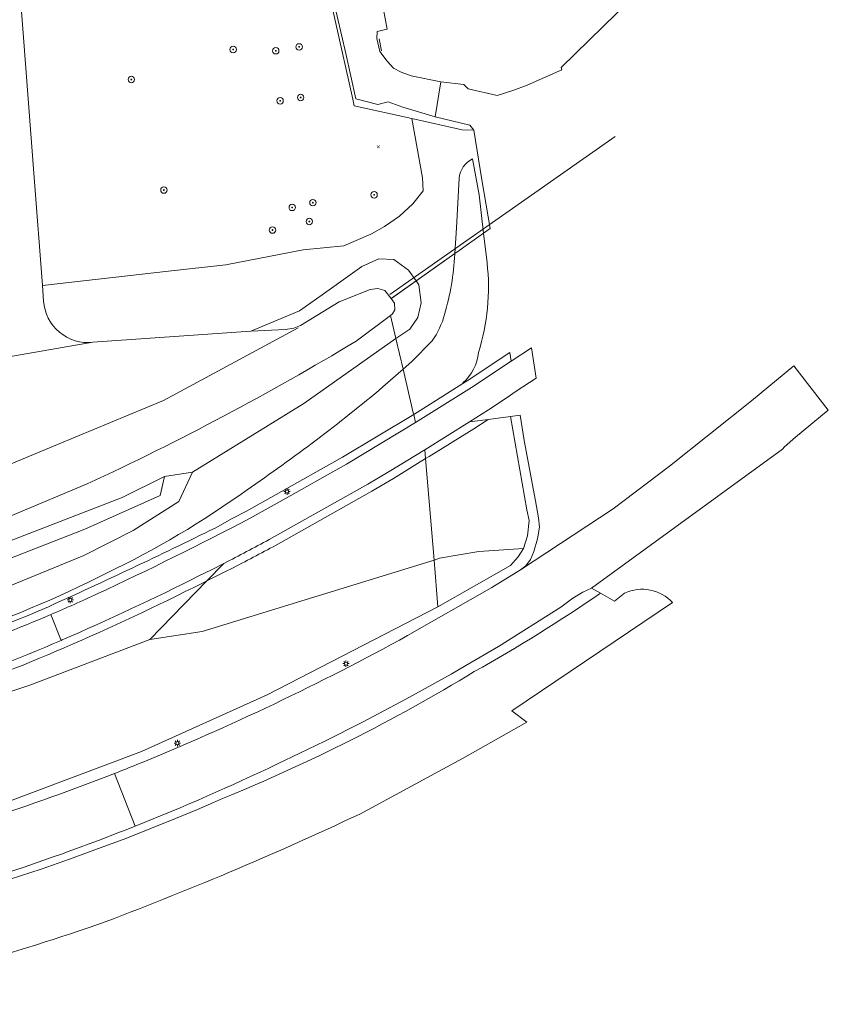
# Model space of a CAD drawing. Header units: metres. Extents: x 97476 to 98458, y 435938 to 436449.
# Tile 35 of 52: x 98353 to 98453, y 435968 to 436091. Entities that reach past the tile are written whole.
import ezdxf
from ezdxf.lldxf.tags import DXFTag

# ---------------------------------------------------------------- set-up
doc = ezdxf.new("R2010")
doc.units = ezdxf.units.M
for name, color, linetype, lineweight in [('B-WE-GK-BESCHOEIING-G', 252, 'GK-BESCHOEIING', 18), ('B-WE-GR-BOOM-S', 252, 'Continuous', 18), ('B-WE-GR-GROENVOORZIENING-G', 252, 'Continuous', 18), ('B-WE-GR-GROENVOORZIENING-GV', 252, 'Continuous', 18), ('B-WE-GR-GROENVOORZIENING-S', 252, 'Continuous', 18), ('B-WE-GR-HAAG-GV', 252, 'Continuous', 18), ('B-WE-GW-TALUD_KRUIN-G', 252, 'Continuous', 18), ('B-WE-IE-TERREINAFSCHEIDING_KUNSTMATIG_HEKWERK-G', 252, 'IE-TERREINAFSCHEIDING-KUNSTMATIG', 18), ('B-WE-KG-GRENS_PERCEEL-G', 150, 'KG-PERCEEL', 18), ('B-WE-KL-ET_LS_OV_LICHTMAST-S', 1, 'Continuous', 18), ('B-WE-OG-TERREIN_CULTUURSCHEIDING-GV', 252, 'Continuous', 18), ('B-WE-OG-TERREIN_ERF-GV', 252, 'Continuous', 18), ('B-WE-OG-WATER-GV', 252, 'Continuous', 18), ('B-WE-OG-WATER_SLOOT-GV', 252, 'Continuous', 18), ('B-WE-VH-VERHARDING_ASFALT-GV', 252, 'Continuous', 18), ('B-WE-VH-VERHARDING_HALFVERHARDING-GV', 252, 'Continuous', 18), ('X-XX-AL-VERWIJZING-G', 7, 'Continuous', 18)]:
    doc.layers.add(name, color=color, linetype=linetype, lineweight=lineweight)
doc.styles.get("Standard").update_dxf_attribs({"font": 'arial.ttf'})
doc.linetypes.add('GK-BESCHOEIING', pattern='A,30,-5,[1,NLCS.SHX,S=1,R=0,X=0,Y=0],-5', length=40)
doc.linetypes.add('IE-TERREINAFSCHEIDING-KUNSTMATIG', pattern='A,4,[82,NLCS.SHX,S=0.75,R=90,X=0,Y=0],4,-2', length=10)
tags = doc.linetypes.add('KG-PERCEEL', pattern='A,5.5,-2,["P",Standard,S=1.8,R=0,X=-0.5,Y=-0.9],-2,5.5,-2,[5,NLCS.SHX,S=0.75,R=0,X=0,Y=0],-2', length=19).pattern_tags.tags
tags[6] = DXFTag(74, 10)

# ---------------------------------------------------------------- blocks, each defined once
blk = doc.blocks.new('SKL-ET_OV_LICHTMAST-SO')
at = {"color": 0, "linetype": 'ByBlock', "lineweight": 18}
for points in [[(-1.25, 0), (-2, 0)], [(-1.41, 1.41), (-0.88, 0.88)], [(0, 2), (0, 1.25)], [(0.88, 0.88), (1.41, 1.41)], [(2, 0), (1.25, 0)], [(-1.41, -1.41), (-0.88, -0.88)], [(0, -1.25), (0, -2)], [(0.88, -0.88), (1.41, -1.41)]]:
    blk.add_lwpolyline(points, dxfattribs=at)
blk.add_circle((0, 0), 1, dxfattribs=at)
blk = doc.blocks.new('SGR-BOOM_01-SO')
at = {"linetype": 'ByBlock', "lineweight": 18}
h = blk.add_hatch(color=0, dxfattribs=at)
h.dxf.hatch_style = 1
edge = h.paths.add_edge_path()
edge.add_arc((0, 0), 0.25, 0, 360)
at = {"color": 0, "linetype": 'ByBlock', "lineweight": 18}
for radius in [2, 0.25]:
    blk.add_circle((0, 0), radius, dxfattribs=at)
blk = doc.blocks.new('SAL-ORIENTATIE_LOCATIE-SO')
at = {"color": 0, "linetype": 'ByBlock', "lineweight": -2, "const_width": 0.275, "flags": 128}
for points in [[(-0.875, 0.875), (0, 0)], [(-0.875, -0.875), (0, 0)], [(0, 0), (0.875, 0.875)], [(0, 0), (0.875, -0.875)]]:
    blk.add_lwpolyline(points, dxfattribs=at)

msp = doc.modelspace()

# ---------------------------------------------------------------- linework, layer by layer
at = {"layer": 'B-WE-GK-BESCHOEIING-G', "ltscale": 0.2}
for points in [[(98352.75, 436094.15), (98354.51, 436071.24)], [(98354.51, 436071.24), (98355.52, 436057.8)], [(98355.52, 436057.8), (98355.67, 436055.85)], [(98385.81, 436052.29), (98386.81, 436052.46), (98387.65, 436052.82), (98392.46, 436055.74)], [(98381.46, 436052.12), (98361.82, 436050.72)], [(98381.46, 436052.12), (98385.81, 436052.29)]]:
    msp.add_lwpolyline(points, dxfattribs=at)
msp.add_lwpolyline([(98355.67, 436055.85, 0.429201), (98361.82, 436050.72)], format="xyb", dxfattribs=at)
at = {"layer": 'B-WE-GR-GROENVOORZIENING-G'}
for points in [[(98389.78, 436100.6), (98394.18, 436080.98)], [(98397.44, 436088.49), (98397.74, 436087.01)], [(98397.55, 436086.92), (98398.45, 436085.73), (98399.24, 436084.84), (98400.21, 436084.33), (98401.45, 436083.88), (98405.12, 436083.16)], [(98401.51, 436078.58), (98394.36, 436080.17), (98394.18, 436080.98)]]:
    msp.add_lwpolyline(points, dxfattribs=at)
at = {"layer": 'B-WE-GR-GROENVOORZIENING-GV'}
for points in [[(98407.77, 436077.18), (98401.51, 436078.58), (98402.86, 436071.18), (98402.95, 436069.57), (98401.63, 436067.94), (98399.99, 436066.41), (98398.1, 436065.13), (98396.49, 436064.22), (98396.4, 436064.16), (98393.05, 436062.72), (98387.97, 436062.23), (98378.37, 436060.38), (98371.23, 436059.57), (98355.52, 436057.8), (98355.67, 436055.85)], [(98409.06, 436073.54), (98409.89, 436069.09), (98410.45, 436064.3), (98411.29, 436064.89), (98410.23, 436070.96), (98409.23, 436077.12), (98407.77, 436077.18)], [(98361.82, 436050.72), (98381.46, 436052.12), (98387.52, 436054.64), (98390.34, 436056.62), (98395.3, 436060.16), (98397.43, 436061.12), (98399.28, 436061.02), (98401.12, 436059.68), (98402.06, 436058.36), (98406.87, 436061.76), (98407.07, 436064.97), (98407.4, 436071.15)], [(98204.59, 436011.78), (98256.74, 436002.82), (98274.73, 436002.96), (98290.35, 436004.55), (98307.1, 436007.87), (98325.07, 436011.5), (98341.56, 436016.32), (98360.67, 436024.18), (98366.82, 436027.28), (98372.49, 436030.9), (98374.21, 436034.55), (98370.71, 436034.02), (98370.18, 436031.65), (98360.82, 436027.45), (98343.59, 436020.71), (98327.73, 436015.33), (98311.66, 436011.2), (98295.04, 436007.97), (98277.87, 436005.45), (98261.09, 436006.19), (98245.62, 436007.72), (98201.68, 436014.38)]]:
    msp.add_lwpolyline(points, dxfattribs=at)
for points in [[(98407.4, 436071.15, -0.259332), (98409.06, 436073.54)], [(98355.67, 436055.85, 0.429201), (98361.82, 436050.72)]]:
    msp.add_lwpolyline(points, format="xyb", dxfattribs=at)
at = {"layer": 'B-WE-GR-HAAG-GV'}
for points in [[(98409.06, 436073.54), (98409.89, 436069.09), (98410.45, 436064.3), (98411.29, 436064.89), (98410.23, 436070.96), (98409.23, 436077.12), (98407.77, 436077.18), (98401.51, 436078.58), (98402.86, 436071.18), (98402.95, 436069.57), (98401.63, 436067.94), (98399.99, 436066.41), (98398.1, 436065.13), (98396.49, 436064.22), (98396.4, 436064.16), (98393.05, 436062.72), (98387.97, 436062.23), (98378.37, 436060.38), (98371.23, 436059.57), (98355.52, 436057.8), (98355.67, 436055.85)], [(98361.82, 436050.72), (98381.46, 436052.12), (98387.52, 436054.64), (98390.34, 436056.62), (98395.3, 436060.16), (98397.43, 436061.12), (98399.28, 436061.02), (98401.12, 436059.68), (98402.06, 436058.36), (98406.87, 436061.76), (98407.07, 436064.97), (98407.4, 436071.15)]]:
    msp.add_lwpolyline(points, dxfattribs=at)
for points in [[(98407.4, 436071.15, -0.259332), (98409.06, 436073.54)], [(98355.67, 436055.85, 0.429201), (98361.82, 436050.72)]]:
    msp.add_lwpolyline(points, format="xyb", dxfattribs=at)
at = {"layer": 'B-WE-GW-TALUD_KRUIN-G'}
for points in [[(98401.75, 436041.74), (98407.85, 436045.57), (98407.87, 436045.66)], [(98018.56, 436043.95), (98051.22, 436038.22), (98105.36, 436028.91), (98154.5, 436020.09), (98204.59, 436011.78), (98256.74, 436002.82), (98274.73, 436002.96), (98290.35, 436004.55), (98307.1, 436007.87), (98325.07, 436011.5), (98341.56, 436016.32), (98360.67, 436024.18), (98366.82, 436027.28), (98372.49, 436030.9), (98374.21, 436034.55), (98370.71, 436034.02)], [(98377.02, 436027.59), (98379.15, 436028.78), (98380.92, 436029.7), (98384.63, 436031.75), (98392.88, 436036.41), (98401.75, 436041.74)], [(98024.44, 436030.45), (98096.05, 436012.08), (98152.12, 435997.39), (98168.37, 435992.98), (98221.6, 435979.34), (98225.52, 435978.75), (98242.39, 435977.39), (98259.81, 435977.3), (98277.91, 435978.06), (98296.56, 435980.19), (98313.44, 435983.42), (98331.81, 435987.51), (98350.42, 435993.23), (98367.86, 435999.75), (98383.5, 436006.81), (98404.77, 436017.8)], [(98377.95, 435993.9), (98376.81, 435993.4), (98374.84, 435992.56), (98372.08, 435991.41), (98369.12, 435990.21), (98365.91, 435988.95), (98362.86, 435987.8), (98358.91, 435986.36), (98355.39, 435985.14), (98351.53, 435983.86), (98348.51, 435982.89), (98345.82, 435982.07), (98343.78, 435981.46), (98342.18, 435981)]]:
    msp.add_lwpolyline(points, dxfattribs=at)
for points in [[(98356.28, 436017.8, 0.008543), (98377.02, 436027.59)], [(98335.57, 436010.14, 0.026809), (98356.28, 436017.8)], [(98409.29, 436009.71, -0.03934), (98377.95, 435993.9)]]:
    msp.add_lwpolyline(points, format="xyb", dxfattribs=at)
at = {"layer": 'B-WE-IE-TERREINAFSCHEIDING_KUNSTMATIG_HEKWERK-G', "ltscale": 0.2}
for points in [[(98401.51, 436078.58), (98402.86, 436071.18), (98402.95, 436069.57), (98401.63, 436067.94), (98399.99, 436066.41), (98398.1, 436065.13), (98396.49, 436064.22)], [(98396.49, 436064.22), (98396.4, 436064.16), (98393.05, 436062.72), (98387.97, 436062.23)], [(98378.37, 436060.38), (98371.23, 436059.57)]]:
    msp.add_lwpolyline(points, dxfattribs=at)
at = {"layer": 'B-WE-KG-GRENS_PERCEEL-G', "ltscale": 0.2}
msp.add_lwpolyline([(98341.43, 436031.34), (98357.4, 436038.01), (98370.62, 436043.45), (98387.36, 436052.53)], dxfattribs=at)
at = {"layer": 'B-WE-OG-TERREIN_CULTUURSCHEIDING-GV'}
for points in [[(98410.89, 436060.62), (98410.45, 436064.3), (98407.43, 436062.16), (98406.87, 436061.76)], [(98406.86, 436061.68), (98406.87, 436061.76), (98402.06, 436058.36), (98402.4, 436057.89), (98402.68, 436055.62), (98402.27, 436053.8), (98401.29, 436052.35), (98399.54, 436051.18), (98400.43, 436047.38), (98401.53, 436048.34), (98404.04, 436050.88)], [(98406.87, 436061.76), (98406.86, 436061.68)], [(98397.93, 436045.16), (98400.43, 436047.38), (98399.54, 436051.18), (98388.09, 436043.1), (98374.21, 436034.55), (98372.49, 436030.9), (98366.82, 436027.28), (98360.67, 436024.18), (98341.56, 436016.32), (98325.07, 436011.5), (98307.1, 436007.87), (98290.35, 436004.55), (98274.73, 436002.96), (98256.74, 436002.82), (98204.59, 436011.78), (98154.5, 436020.09), (98105.36, 436028.91), (98051.22, 436038.22), (98018.56, 436043.95), (98018.78, 436043.7), (98043.25, 436038.86), (98070.5, 436032.75), (98086.4, 436028.08), (98105.96, 436023.12)], [(98404.04, 436050.88), (98401.53, 436048.34), (98400.43, 436047.38), (98401.7, 436041.95), (98401.75, 436041.74), (98407.85, 436045.57), (98407.87, 436045.66)], [(98377.02, 436027.59), (98379.15, 436028.78), (98380.92, 436029.7), (98384.63, 436031.75), (98392.88, 436036.41), (98401.75, 436041.74), (98401.7, 436041.95), (98400.43, 436047.38), (98397.93, 436045.16)], [(98413.82, 436041.48), (98415.85, 436029.86), (98416.12, 436028.52), (98415.93, 436026.63), (98415.44, 436025.06), (98414.74, 436024), (98413.8, 436022.94), (98404.77, 436017.8), (98383.5, 436006.81), (98367.86, 435999.75), (98350.42, 435993.23), (98331.81, 435987.51), (98313.44, 435983.42), (98296.56, 435980.19), (98277.91, 435978.06), (98259.81, 435977.3), (98242.39, 435977.39), (98225.52, 435978.75), (98221.6, 435979.34), (98168.37, 435992.98), (98152.12, 435997.39), (98096.05, 436012.08), (98024.44, 436030.45)], [(98381.4, 436028.82), (98385.12, 436030.88), (98393.38, 436035.55), (98401.99, 436040.71), (98401.75, 436041.74), (98392.88, 436036.41), (98384.63, 436031.75), (98380.92, 436029.7), (98379.15, 436028.78), (98377.02, 436027.59)], [(98401, 436014.2), (98411.49, 436020.2), (98415.07, 436022.38), (98415.73, 436022.88), (98416.28, 436023.68), (98416.73, 436024.69), (98417.16, 436026.23), (98417.43, 436027.69), (98417.27, 436028.85), (98416.91, 436030.98), (98415.52, 436038.5), (98415.01, 436041.64), (98413.82, 436041.48)], [(98403.14, 436037.34), (98398.71, 436034.63), (98396.04, 436033.04), (98383.76, 436026.15)], [(98384.25, 436025.27), (98396.54, 436032.17), (98399.23, 436033.77), (98403.23, 436036.23), (98403.14, 436037.34)], [(98376.01, 436021.02), (98368.89, 436013.7), (98375.43, 436014.72), (98404.29, 436023.61), (98403.23, 436036.23), (98399.23, 436033.77), (98396.54, 436032.17), (98384.25, 436025.27)], [(98343.59, 436020.71), (98360.82, 436027.45), (98370.18, 436031.65), (98370.71, 436034.02), (98365.44, 436031.38), (98352.05, 436026.19)], [(98024.44, 436030.45), (98096.05, 436012.08), (98152.12, 435997.39), (98168.37, 435992.98), (98221.6, 435979.34), (98225.52, 435978.75), (98242.39, 435977.39), (98259.81, 435977.3), (98277.91, 435978.06), (98296.56, 435980.19), (98313.44, 435983.42), (98331.81, 435987.51), (98350.42, 435993.23), (98367.86, 435999.75), (98383.5, 436006.81), (98404.77, 436017.8), (98404.29, 436023.61), (98375.43, 436014.72), (98368.89, 436013.7), (98353.95, 436008.03)], [(98378.12, 436023.19), (98376.56, 436022.4), (98375, 436021.63)], [(98375.44, 436020.74), (98376.01, 436021.02), (98378.12, 436023.19)], [(98378.12, 436023.19), (98376.01, 436021.02), (98377.01, 436021.51), (98378.57, 436022.29)], [(98378.57, 436022.29), (98377.01, 436021.51), (98376.01, 436021.02)], [(98353.95, 436008.03), (98368.89, 436013.7), (98376.01, 436021.02), (98375.44, 436020.74)], [(98425.03, 436019.48), (98423.89, 436020.12), (98422.81, 436019.61), (98421.57, 436018.84), (98420.06, 436017.73), (98412.31, 436012.84), (98408.24, 436010.48), (98406.42, 436009.39), (98400.78, 436006.29), (98395.38, 436003.43), (98390.69, 436001.05), (98387.58, 435999.57), (98384.81, 435998.23)], [(98428.01, 436019.49), (98426.75, 436018.5), (98425.03, 436019.48)], [(98395.03, 435991.98), (98407.81, 435998.89), (98414.24, 436002.5), (98415.84, 436003.43), (98413.99, 436004.82), (98433.99, 436018.3)], [(98357.97, 436013.66), (98357.85, 436013.6)], [(98377.95, 435993.9), (98376.81, 435993.4), (98374.84, 435992.56), (98372.08, 435991.41), (98369.12, 435990.21), (98365.91, 435988.95), (98362.86, 435987.8), (98358.91, 435986.36), (98355.39, 435985.14), (98351.53, 435983.86), (98348.51, 435982.89), (98345.82, 435982.07), (98343.78, 435981.46), (98342.18, 435981)], [(98342.18, 435981), (98343.78, 435981.46), (98345.82, 435982.07), (98348.51, 435982.89), (98351.53, 435983.86), (98355.39, 435985.14), (98358.91, 435986.36), (98362.86, 435987.8), (98365.91, 435988.95), (98369.12, 435990.21), (98372.08, 435991.41), (98374.84, 435992.56), (98376.81, 435993.4), (98377.95, 435993.9)]]:
    msp.add_lwpolyline(points, dxfattribs=at)
for points in [[(98406.86, 436061.68, -0.060024), (98405.6, 436054.19)], [(98405.6, 436054.19, 0.060024), (98406.86, 436061.68)], [(98409.82, 436049.45, 0.104736), (98410.89, 436060.62)], [(98405.6, 436054.19, -0.086599), (98404.04, 436050.88)], [(98404.04, 436050.88, 0.086599), (98405.6, 436054.19)], [(98407.87, 436045.66, 0.191845), (98409.82, 436049.45)], [(98381, 436032.35, 0.024739), (98397.93, 436045.16)], [(98397.93, 436045.16, -0.024739), (98381, 436032.35)], [(98363.51, 436021.99, 0.045223), (98381, 436032.35)], [(98381, 436032.35, -0.045223), (98363.51, 436021.99)], [(98362.35, 436019.39, 0.011698), (98381.4, 436028.82)], [(98377.02, 436027.59, -0.008543), (98356.28, 436017.8)], [(98356.28, 436017.8, 0.008543), (98377.02, 436027.59)], [(98383.76, 436026.15, -0.006661), (98378.12, 436023.19)], [(98384.25, 436025.27, -0.006748), (98378.57, 436022.29)], [(98378.57, 436022.29, 0.006748), (98384.25, 436025.27)], [(98344.3, 436013.9, 0.036442), (98363.51, 436021.99)], [(98363.51, 436021.99, -0.036442), (98344.3, 436013.9)], [(98375, 436021.63, -0.015539), (98357.97, 436013.66)], [(98375.44, 436020.74, -0.015574), (98358.25, 436012.69)], [(98358.25, 436012.69, 0.015574), (98375.44, 436020.74)], [(98356.57, 436016.82, 0.007287), (98362.35, 436019.39)], [(98425.03, 436019.48, -0.023243), (98409.29, 436009.71)], [(98409.29, 436009.71, 0.023243), (98425.03, 436019.48)], [(98433.99, 436018.3, 0.324007), (98428.01, 436019.49)], [(98356.28, 436017.8, -0.026809), (98335.57, 436010.14)], [(98335.57, 436010.14, 0.026809), (98356.28, 436017.8)], [(98344.31, 436012.02, 0.015318), (98356.57, 436016.82)], [(98367.27, 435998.13, 0.028688), (98401, 436014.2)], [(98357.85, 436013.6, -0.025027), (98341.31, 436007.32)], [(98358.25, 436012.69, -0.025041), (98341.62, 436006.37)], [(98341.62, 436006.37, 0.025041), (98358.25, 436012.69)], [(98409.29, 436009.71, -0.03934), (98377.95, 435993.9)], [(98377.95, 435993.9, 0.03934), (98409.29, 436009.71)], [(98332.04, 436001.07, 0.006564), (98353.95, 436008.03)], [(98353.95, 436008.03, -0.006564), (98332.04, 436001.07)], [(98364.52, 435997.04, 0.002571), (98367.27, 435998.13)], [(98384.81, 435998.23, -0.016855), (98367.09, 435990.48)], [(98332.31, 435986.58, 0.029056), (98364.52, 435997.04)], [(98362.29, 435978.17, 0.020679), (98395.03, 435991.98)], [(98367.09, 435990.48, -0.01705), (98348.59, 435983.85)], [(98326.96, 435968.29, 0.027603), (98362.29, 435978.17)]]:
    msp.add_lwpolyline(points, format="xyb", dxfattribs=at)
for points in [[(98401.99, 436040.71), (98408.96, 436045.09), (98413.9, 436048.37), (98413.71, 436049.45), (98408.41, 436045.93), (98407.85, 436045.57), (98401.75, 436041.74)], [(98408.68, 436040.81), (98403.14, 436037.34), (98403.23, 436036.23), (98403.67, 436036.49), (98409.22, 436039.96), (98411.04, 436041.12)], [(98415.44, 436025.06), (98415.93, 436026.63), (98416.12, 436028.52), (98415.85, 436029.86), (98413.82, 436041.48), (98411.04, 436041.12), (98409.22, 436039.96), (98403.67, 436036.49), (98403.23, 436036.23), (98404.29, 436023.61), (98404.96, 436023.82), (98409.85, 436024.69)]]:
    msp.add_lwpolyline(points, close=True, dxfattribs=at)
at = {"layer": 'B-WE-OG-TERREIN_ERF-GV'}
for points in [[(98394.18, 436080.98), (98389.78, 436100.6), (98385.73, 436099.91), (98378.27, 436098.58), (98377.62, 436098.47), (98352.75, 436094.15), (98354.51, 436071.24), (98355.52, 436057.8), (98371.23, 436059.57), (98378.37, 436060.38), (98387.97, 436062.23), (98393.05, 436062.72), (98396.4, 436064.16), (98396.49, 436064.22), (98398.1, 436065.13), (98399.99, 436066.41), (98401.63, 436067.94), (98402.95, 436069.57), (98402.86, 436071.18), (98401.51, 436078.58), (98394.36, 436080.17)], [(98389.78, 436100.6), (98394.18, 436080.98), (98394.36, 436080.17), (98401.51, 436078.58), (98407.77, 436077.18), (98409.23, 436077.12), (98408.73, 436077.75), (98404.41, 436078.78), (98400.38, 436080.01), (98398.58, 436080.66), (98397.3, 436080.32), (98394.55, 436081.02), (98393.32, 436086.69), (98390.05, 436100.65)]]:
    msp.add_lwpolyline(points, close=True, dxfattribs=at)
msp.add_lwpolyline([(98397.08, 436097.07), (98398.46, 436089.72), (98397.2, 436089.41), (98397.17, 436088.53), (98397.55, 436086.92), (98398.45, 436085.73), (98399.24, 436084.84), (98400.21, 436084.33), (98401.45, 436083.88), (98405.12, 436083.16), (98407.99, 436082.81), (98408.53, 436082.26), (98412.15, 436081.45), (98414.1, 436082.07), (98415.9, 436082.73), (98420.19, 436084.65), (98420.13, 436084.93), (98430.51, 436095.15)], dxfattribs=at)
at = {"layer": 'B-WE-OG-WATER-GV'}
for points in [[(98343.95, 436097.65), (98345.53, 436077.67), (98346.01, 436077.64), (98346.43, 436076.22), (98346.57, 436074.83), (98346.26, 436073.51), (98348.17, 436048.38), (98361.82, 436050.72)], [(98354.51, 436071.24), (98352.75, 436094.15)], [(98355.67, 436055.85), (98355.52, 436057.8), (98354.51, 436071.24)], [(98274.62, 436010.67), (98287.63, 436011.98), (98307.15, 436015.47), (98326.13, 436020.04), (98342.87, 436025.45), (98361.1, 436033.08)]]:
    msp.add_lwpolyline(points, dxfattribs=at)
for points in [[(98361.82, 436050.72, -0.429201), (98355.67, 436055.85)], [(98361.1, 436033.08, 0.026845), (98394.6, 436050.87)]]:
    msp.add_lwpolyline(points, format="xyb", dxfattribs=at)
at = {"layer": 'B-WE-OG-WATER_SLOOT-GV'}
for points in [[(98398.94, 436056.15), (98402.06, 436058.36), (98401.12, 436059.68), (98399.28, 436061.02), (98397.43, 436061.12), (98395.3, 436060.16), (98390.34, 436056.62), (98387.52, 436054.64), (98381.46, 436052.12), (98385.81, 436052.29), (98386.81, 436052.46), (98387.65, 436052.82), (98392.46, 436055.74), (98396.33, 436057.28), (98397.27, 436057.43), (98398.15, 436057.16)], [(98402.06, 436058.36), (98398.94, 436056.15), (98399.37, 436055.59), (98399.39, 436054.76), (98399.11, 436054.24), (98398.87, 436054.06), (98399.54, 436051.18), (98401.29, 436052.35), (98402.27, 436053.8), (98402.68, 436055.62), (98402.4, 436057.89)]]:
    msp.add_lwpolyline(points, close=True, dxfattribs=at)
for points in [[(98204.41, 436029.55), (98214.17, 436026.79), (98222.53, 436023.52), (98233.88, 436018.51), (98245.51, 436012.97), (98257.08, 436009.34), (98270.93, 436007.48), (98284.66, 436008.38), (98297.66, 436010.57), (98311.06, 436013.2), (98324.38, 436016.4), (98338.11, 436020.53), (98352.05, 436026.19), (98365.44, 436031.38), (98370.71, 436034.02), (98374.21, 436034.55), (98388.09, 436043.1), (98399.54, 436051.18), (98398.87, 436054.06), (98394.6, 436050.87)], [(98361.1, 436033.08), (98342.87, 436025.45), (98326.13, 436020.04), (98307.15, 436015.47), (98287.63, 436011.98), (98274.62, 436010.67)]]:
    msp.add_lwpolyline(points, dxfattribs=at)
msp.add_lwpolyline([(98394.6, 436050.87, -0.026845), (98361.1, 436033.08)], format="xyb", dxfattribs=at)
at = {"layer": 'B-WE-VH-VERHARDING_ASFALT-GV'}
for points in [[(98383.76, 436026.15), (98396.04, 436033.04), (98398.71, 436034.63), (98403.14, 436037.34), (98408.68, 436040.81), (98411.05, 436042.31), (98413.4, 436043.84), (98414.53, 436044.64), (98417.02, 436046.27), (98416.41, 436050.02), (98413.9, 436048.37), (98408.96, 436045.09), (98401.99, 436040.71), (98393.38, 436035.55), (98385.12, 436030.88), (98381.4, 436028.82)], [(98423.89, 436020.12), (98447.65, 436037.41), (98447.92, 436037.7), (98449.28, 436038.89), (98453.37, 436042.27), (98449.09, 436047.78), (98443.83, 436043.44), (98433.58, 436035.29), (98426.57, 436030), (98415.07, 436022.38), (98411.49, 436020.2), (98401, 436014.2)], [(98375, 436021.63), (98376.56, 436022.4), (98378.12, 436023.19)], [(98384.81, 435998.23), (98387.58, 435999.57), (98390.69, 436001.05), (98395.38, 436003.43), (98400.78, 436006.29), (98406.42, 436009.39), (98408.24, 436010.48), (98412.31, 436012.84), (98420.06, 436017.73), (98421.57, 436018.84), (98422.81, 436019.61), (98423.89, 436020.12)], [(98357.85, 436013.6), (98356.57, 436016.82)], [(98356.57, 436016.82), (98357.85, 436013.6), (98357.97, 436013.66)], [(98364.52, 435997.04), (98367.09, 435990.48)], [(98367.09, 435990.48), (98364.52, 435997.04)]]:
    msp.add_lwpolyline(points, dxfattribs=at)
for points in [[(98381.4, 436028.82, -0.011698), (98362.35, 436019.39)], [(98378.12, 436023.19, 0.006661), (98383.76, 436026.15)], [(98357.97, 436013.66, 0.015539), (98375, 436021.63)], [(98362.35, 436019.39, -0.007287), (98356.57, 436016.82)], [(98356.57, 436016.82, -0.015318), (98344.31, 436012.02)], [(98401, 436014.2, -0.028688), (98367.27, 435998.13)], [(98341.31, 436007.32, 0.025027), (98357.85, 436013.6)], [(98367.27, 435998.13, -0.002571), (98364.52, 435997.04)], [(98367.09, 435990.48, 0.016855), (98384.81, 435998.23)], [(98364.52, 435997.04, -0.029056), (98332.31, 435986.58)], [(98348.59, 435983.85, 0.01705), (98367.09, 435990.48)]]:
    msp.add_lwpolyline(points, format="xyb", dxfattribs=at)
at = {"layer": 'B-WE-VH-VERHARDING_HALFVERHARDING-GV'}
msp.add_lwpolyline([(98390.05, 436100.65), (98393.32, 436086.69), (98394.55, 436081.02), (98397.3, 436080.32), (98398.58, 436080.66), (98400.38, 436080.01), (98404.41, 436078.78), (98405.12, 436083.16), (98401.45, 436083.88), (98400.21, 436084.33), (98399.24, 436084.84), (98398.45, 436085.73), (98397.55, 436086.92), (98397.17, 436088.53), (98397.2, 436089.41), (98398.46, 436089.72), (98397.08, 436097.07), (98395.59, 436097.26), (98395.03, 436100.03), (98393.74, 436101.28)], close=True, dxfattribs=at)
at = {"layer": 'X-XX-AL-VERWIJZING-G'}
for points in [[(98398.79, 436056.66), (98426.82, 436076.32)], [(98406.87, 436061.76), (98399.05, 436056.23)]]:
    msp.add_lwpolyline(points, dxfattribs=at)

# ---------------------------------------------------------------- block references
at = {"layer": 'B-WE-GR-BOOM-S', "xscale": 0.2, "yscale": 0.2, "zscale": 0.2}
for p in [(98379.28, 436087.17), (98387.49, 436087.49), (98384.58, 436087.01), (98366.6, 436083.44), (98387.68, 436081.19), (98385.12, 436080.78), (98370.65, 436069.67), (98396.82, 436069.07), (98386.63, 436067.51), (98389.2, 436068.1), (98388.76, 436065.75), (98384.17, 436064.69)]:
    msp.add_blockref('SGR-BOOM_01-SO', p, dxfattribs=at)
at = {"layer": 'B-WE-GR-GROENVOORZIENING-S', "xscale": 0.2, "yscale": 0.2, "zscale": 0.2}
msp.add_blockref('SAL-ORIENTATIE_LOCATIE-SO', (98397.35, 436075.06), dxfattribs=at)
at = {"layer": 'B-WE-KL-ET_LS_OV_LICHTMAST-S', "xscale": 0.2, "yscale": 0.2, "zscale": 0.2}
for p in [(98385.98, 436032.14), (98359, 436018.64), (98393.32, 436010.71), (98372.33, 436000.81)]:
    msp.add_blockref('SKL-ET_OV_LICHTMAST-SO', p, dxfattribs=at)

doc.saveas('drawing.dxf')
